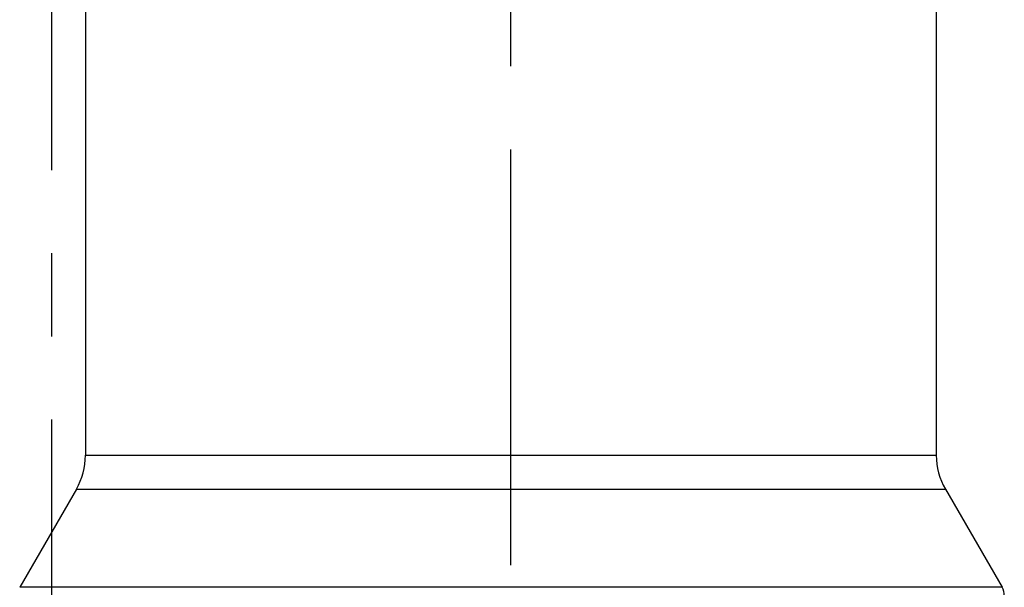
# Model space of a CAD drawing. Header units: millimetres. Extents: x 401 to 599, y 337 to 663.
# Tile 5 of 8: x 498 to 556, y 536 to 569. Entities that reach past the tile are written whole.
import ezdxf

# ---------------------------------------------------------------- set-up
doc = ezdxf.new("R2010")
doc.units = ezdxf.units.MM
doc.header["$LTSCALE"] = 65.185185
doc.linetypes.add('CENTER', pattern=[0.6, 0.375, -0.075, 0.075, -0.075])
for name, color, linetype in [('ACHSEN_S', 7, 'CONTINUOUS'), ('FLAECHEN', 7, 'CONTINUOUS'), ('KONST.EL_MIT_GEO', 7, 'CONTINUOUS')]:
    doc.layers.add(name, color=color, linetype=linetype)

msp = doc.modelspace()

# ---------------------------------------------------------------- linework, layer by layer
at = {"layer": 'ACHSEN_S', "color": 2, "linetype": 'CENTER'}
msp.add_line((500, 662.75), (500, 337.25), dxfattribs=at)
at = {"layer": 'FLAECHEN', "color": 2, "linetype": 'CENTER'}
msp.add_line((527, 497.75), (527, 600.25), dxfattribs=at)
at = {"layer": 'FLAECHEN', "color": 7, "linetype": 'Continuous'}
for p, q in [((502, 592.75), (502, 543.322)), ((552, 592.75), (552, 543.322)), ((501.464, 541.322), (498.134, 535.554)), ((552.536, 541.322), (555.866, 535.554))]:
    msp.add_line(p, q, dxfattribs=at)
at = {"layer": 'KONST.EL_MIT_GEO', "color": 7, "linetype": 'Continuous'}
for p, q in [((502, 543.322), (552, 543.322)), ((501.464, 541.322), (552.536, 541.322)), ((555.866, 535.554), (498.134, 535.554))]:
    msp.add_line(p, q, dxfattribs=at)
for centre, radius, start, end in [((498, 543.322), 4, 330, 360), ((556, 543.322), 4, 180, 210), ((555, 535.054), 1, 0, 30)]:
    msp.add_arc(centre, radius, start, end, dxfattribs=at)

doc.saveas('drawing.dxf')
